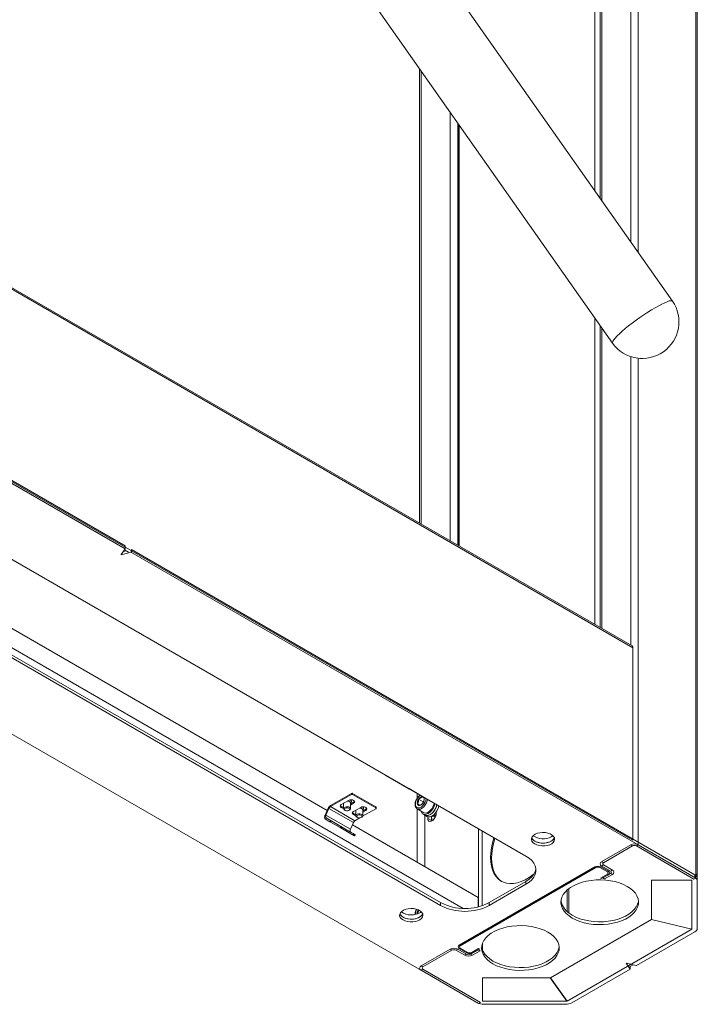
# Model space of a CAD drawing. Header units: millimetres. Extents: x -1884 to 4402, y -1985 to 3057.
# Tile 2 of 22: x -1450 to -1057, y -1985 to -1414. Entities that reach past the tile are written whole.
import ezdxf

# ---------------------------------------------------------------- set-up
doc = ezdxf.new("R2010")
doc.units = ezdxf.units.MM

msp = doc.modelspace()

# ---------------------------------------------------------------- linework, layer by layer
at = {"color": 7, "linetype": 'Continuous', "lineweight": 18}
for p, q in [((-1071.72, -1576.89), (-1376.11, -1144.35)), ((-1057.32, -1163.83), (-1057.32, -1910.16)), ((-1410.92, -1168.56), (-1106.39, -1601.29)), ((-1113.66, -1237.94), (-1113.66, -1517.29)), ((-1095.11, -1776.79), (-1680.25, -1439.01)), ((-1679.75, -1440.1), (-1094.62, -1777.89)), ((-1218.31, -1442.25), (-1218.31, -1705.67)), ((-1195.98, -1473.99), (-1195.98, -1718.57)), ((-1389, -1718.84), (-1715.58, -1530.3)), ((-1389, -1720.47), (-1715.58, -1531.94)), ((-1679.75, -1551.73), (-1094.62, -1889.51)), ((-1694.07, -1588.44), (-1156.67, -1898.68)), ((-1113.66, -1590.96), (-1113.66, -1766.09)), ((-1271.84, -1872.19), (-1742.86, -1600.28)), ((-1206.16, -1925.62), (-1743.56, -1615.38)), ((-1206.16, -1927.25), (-1743.56, -1617.02)), ((-1391.33, -1723.84), (-1388.98, -1720.53)), ((-1385.48, -1722.55), (-1391.2, -1723.91)), ((-1388.49, -1721.64), (-1390.02, -1722)), ((-1389.39, -1721.12), (-1386.95, -1722.53)), ((-1389, -1720.47), (-1389, -1718.84)), ((-1388.97, -1720.51), (-1388.97, -1719.8)), ((-1385.37, -1720.93), (-1385.37, -1722.57)), ((-1058.78, -1909.47), (-1385.37, -1720.93)), ((-1058.78, -1911.1), (-1385.37, -1722.57)), ((-1094.62, -1777.89), (-1094.62, -1889.51)), ((-1511.23, -1795.23), (-1184.65, -1983.76)), ((-1238.1, -1851.67), (-1238.1, -1851.75)), ((-1237.95, -1851.96), (-1224.51, -1859.71)), ((-1224.84, -1859.32), (-1224.86, -1859.31)), ((-1224.44, -1859.56), (-1224.84, -1859.32)), ((-1224.46, -1859.54), (-1224.44, -1859.56)), ((-1224.44, -1859.56), (-1217.66, -1863.47)), ((-1257.82, -1862.37), (-1269.91, -1869.34)), ((-1257.82, -1863.02), (-1269.91, -1870)), ((-1263.76, -1868.81), (-1259.51, -1866.37)), ((-1257.83, -1866.93), (-1257.83, -1866.67)), ((-1257.82, -1863.02), (-1257.82, -1862.37)), ((-1257.11, -1862.37), (-1257.11, -1863.02)), ((-1243.67, -1870.12), (-1257.11, -1862.37)), ((-1243.67, -1870.77), (-1257.11, -1863.02)), ((-1218.89, -1865.66), (-1218.88, -1865.61)), ((-1218.88, -1865.61), (-1218.84, -1865.59)), ((-1218.88, -1865.61), (-1216.26, -1867.12)), ((-1217.66, -1863.47), (-1217.64, -1863.48)), ((-1216.89, -1864.14), (-1216.86, -1864.12)), ((-1216.86, -1864.12), (-1216.83, -1864.14)), ((-1215.62, -1865.23), (-1215.6, -1865.25)), ((-1215.6, -1865.25), (-1215.61, -1865.3)), ((-1215.61, -1865.3), (-1215.6, -1865.71)), ((-1271.3, -1870.98), (-1273.03, -1874.85)), ((-1270.83, -1871.09), (-1272.57, -1874.95)), ((-1270.83, -1871.09), (-1271.3, -1870.98)), ((-1256.69, -1879.25), (-1270.83, -1871.09)), ((-1269.91, -1869.34), (-1269.91, -1870)), ((-1255.76, -1878.16), (-1269.91, -1870)), ((-1262.33, -1867.99), (-1262.33, -1871.16)), ((-1261.75, -1871.98), (-1261.39, -1872.18)), ((-1259.27, -1872.18), (-1258.92, -1871.98)), ((-1256.54, -1867.43), (-1258.33, -1868.46)), ((-1258.33, -1871.16), (-1258.33, -1867.9)), ((-1256.54, -1868.08), (-1258.33, -1869.11)), ((-1256.68, -1872.9), (-1252.44, -1870.45)), ((-1256.54, -1868.08), (-1256.54, -1867.43)), ((-1255.25, -1872.07), (-1255.25, -1875.25)), ((-1243.67, -1871.18), (-1251.35, -1875.61)), ((-1249.47, -1871.51), (-1251.25, -1872.54)), ((-1251.25, -1875.25), (-1251.25, -1871.98)), ((-1249.47, -1872.16), (-1251.25, -1873.19)), ((-1250.75, -1871.02), (-1250.75, -1870.76)), ((-1249.47, -1872.16), (-1249.47, -1871.51)), ((-1243.67, -1870.77), (-1243.67, -1870.12)), ((-1243.53, -1870.98), (-1243.53, -1870.33)), ((-1219.69, -1871.32), (-1215.88, -1873.52)), ((-1219.64, -1868.24), (-1219.63, -1868.19)), ((-1219.62, -1868.26), (-1219.64, -1868.24)), ((-1219.64, -1868.24), (-1217.97, -1869.2)), ((-1218.38, -1869.37), (-1218.41, -1869.35)), ((-1218.34, -1869.34), (-1218.38, -1869.37)), ((-1216.54, -1868.1), (-1216.26, -1867.12)), ((-1216.36, -1867.87), (-1216.4, -1867.9)), ((-1216.35, -1867.82), (-1216.36, -1867.87)), ((-1216.26, -1867.12), (-1215.83, -1866.81)), ((-1210.1, -1868.83), (-1209.9, -1867.95)), ((-1273.03, -1874.85), (-1272.57, -1874.95)), ((-1272.44, -1876.55), (-1272.84, -1877.25)), ((-1272.84, -1877.25), (-1270.25, -1878.74)), ((-1258.43, -1883.12), (-1272.57, -1874.95)), ((-1272.44, -1876.55), (-1269.85, -1878.05)), ((-1258.3, -1884.72), (-1272.44, -1876.55)), ((-1270.25, -1878.74), (-1269.85, -1878.05)), ((-1252.88, -1876.5), (-1255.76, -1878.16)), ((-1254.66, -1876.07), (-1254.31, -1876.27)), ((-1252.19, -1876.27), (-1251.84, -1876.07)), ((-1216.33, -1874.3), (-1215.19, -1874.96)), ((-1215.24, -1875.04), (-1214.11, -1875.7)), ((-1213.59, -1876.83), (-1213.59, -1875.91)), ((-1213.59, -1876.83), (-1211.47, -1878.05)), ((-1211.47, -1875.59), (-1211.47, -1878.05)), ((-1211.44, -1878.42), (-1211.47, -1878.05)), ((-1210.01, -1874.6), (-1209.33, -1874.99)), ((-1208.99, -1875.44), (-1208.89, -1875.38)), ((-1208.64, -1873.97), (-1208.64, -1873.05)), ((-1269.57, -1878.21), (-1269.97, -1878.91)), ((-1264.29, -1882.19), (-1269.97, -1878.91)), ((-1269.57, -1878.21), (-1263.89, -1881.49)), ((-1264.29, -1882.19), (-1263.89, -1881.49)), ((-1263.56, -1881.68), (-1263.96, -1882.37)), ((-1257.19, -1886.29), (-1263.96, -1882.37)), ((-1256.79, -1885.59), (-1263.56, -1881.68)), ((-1256.69, -1879.25), (-1258.43, -1883.12)), ((-1184.31, -1922.72), (-1257.29, -1880.59)), ((-1184.24, -1882.76), (-1184.24, -1928.09)), ((-1258.3, -1884.72), (-1255.71, -1886.21)), ((-1257.19, -1886.29), (-1256.79, -1885.59)), ((-1256.61, -1885.69), (-1257.01, -1886.39)), ((-1256.03, -1886.95), (-1257.01, -1886.39)), ((-1256.61, -1885.69), (-1255.63, -1886.26)), ((-1256.03, -1886.95), (-1255.63, -1886.26)), ((-1256.03, -1886.95), (-1255.63, -1886.26)), ((-1182.12, -1883.98), (-1182.12, -1927.49)), ((-1112.75, -1901.9), (-1095.93, -1892.19)), ((-1111.69, -1902.52), (-1094.86, -1892.8)), ((-1094.86, -1892.8), (-1095.93, -1892.19)), ((-1091.54, -1892.19), (-1092.6, -1892.8)), ((-1092.6, -1892.8), (-1059.29, -1912.03)), ((-1091.54, -1892.19), (-1058.23, -1911.42)), ((-1116.64, -1904.97), (-1195.27, -1950.36)), ((-1116.08, -1905.29), (-1194.71, -1950.68)), ((-1116.08, -1905.29), (-1116.64, -1904.97)), ((-1113.82, -1905.29), (-1113.25, -1904.97)), ((-1113.82, -1905.29), (-1109.43, -1907.82)), ((-1113.25, -1904.97), (-1108.87, -1907.5)), ((-1112.75, -1901.9), (-1111.69, -1902.52)), ((-1111.69, -1903.82), (-1112.75, -1904.43)), ((-1107.59, -1907.41), (-1112.75, -1904.43)), ((-1106.53, -1906.8), (-1111.69, -1903.82)), ((-1113.39, -1911.41), (-1109.43, -1909.13)), ((-1113.39, -1911.41), (-1112.83, -1911.74)), ((-1112.83, -1911.74), (-1108.87, -1909.46)), ((-1112.12, -1911.33), (-1107.59, -1908.72)), ((-1112.12, -1911.33), (-1111.06, -1911.95)), ((-1111.06, -1911.95), (-1106.53, -1909.33)), ((-1109.43, -1907.82), (-1108.87, -1907.5)), ((-1109.43, -1909.13), (-1108.87, -1909.46)), ((-1107.59, -1907.41), (-1106.53, -1906.8)), ((-1106.53, -1909.33), (-1107.59, -1908.72)), ((-1059.29, -1912.03), (-1058.23, -1911.42)), ((-1058.78, -1911.1), (-1058.78, -1909.47)), ((-1058.23, -1908.89), (-1058.23, -1911.42)), ((-1057.9, -1910.16), (-1057.32, -1910.16)), ((-1057.32, -1910.16), (-1057.32, -1911.51)), ((-1057.32, -1911.51), (-1057.32, -1913.14)), ((-1156.67, -1913.37), (-1177.88, -1925.62)), ((-1156.67, -1915.01), (-1177.88, -1927.25)), ((-1156.67, -1915.01), (-1156.67, -1913.37)), ((-1083.82, -1912.69), (-1083.82, -1935.38)), ((-1060.42, -1912.69), (-1083.82, -1912.69)), ((-1060.42, -1912.69), (-1060.42, -1940.97)), ((-1057.32, -1940.55), (-1057.32, -1913.14)), ((-1184.31, -1928.11), (-1184.31, -1922.72)), ((-1206.16, -1927.25), (-1206.16, -1925.62)), ((-1177.88, -1925.62), (-1177.88, -1927.25)), ((-1219.64, -1931.93), (-1219.63, -1931.88)), ((-1219.62, -1931.95), (-1219.64, -1931.93)), ((-1219.64, -1931.93), (-1219.34, -1932.11)), ((-1219.62, -1931.95), (-1219.56, -1932.19)), ((-1083.86, -1935.43), (-1142.5, -1969.29)), ((-1083.86, -1935.43), (-1060.46, -1941.03)), ((-1060.42, -1940.97), (-1083.82, -1935.38)), ((-1060.46, -1941.03), (-1132.81, -1982.79)), ((-1092.63, -1962.13), (-1058.78, -1942.59)), ((-1194.71, -1950.68), (-1195.27, -1950.36)), ((-1194.71, -1951.99), (-1195.27, -1952.32)), ((-1190.89, -1954.85), (-1195.27, -1952.32)), ((-1190.32, -1954.52), (-1194.71, -1951.99)), ((-1188.06, -1954.52), (-1184.1, -1952.24)), ((-1184.1, -1952.24), (-1183.54, -1952.56)), ((-1217.41, -1962.32), (-1200.58, -1952.6)), ((-1216.35, -1962.93), (-1199.52, -1953.21)), ((-1199.52, -1953.21), (-1200.58, -1952.6)), ((-1196.19, -1952.6), (-1197.25, -1953.21)), ((-1197.25, -1953.21), (-1192.09, -1956.19)), ((-1196.19, -1952.6), (-1191.03, -1955.58)), ((-1192.09, -1956.19), (-1191.03, -1955.58)), ((-1190.32, -1954.52), (-1190.89, -1954.85)), ((-1188.77, -1955.58), (-1184.24, -1952.97)), ((-1188.77, -1955.58), (-1187.71, -1956.19)), ((-1188.06, -1954.52), (-1187.5, -1954.85)), ((-1187.71, -1956.19), (-1183.18, -1953.58)), ((-1187.5, -1954.85), (-1183.54, -1952.56)), ((-1183.18, -1953.58), (-1184.24, -1952.97)), ((-1217.41, -1962.32), (-1216.35, -1962.93)), ((-1096.23, -1964.16), (-1098.59, -1960.85)), ((-1098.46, -1960.78), (-1092.73, -1962.14)), ((-1096.58, -1962.93), (-1094.49, -1961.72)), ((-1096.23, -1964.18), (-1096.23, -1962.72)), ((-1216.35, -1964.24), (-1217.41, -1964.85)), ((-1184.09, -1984.08), (-1217.41, -1964.85)), ((-1183.03, -1983.47), (-1216.35, -1964.24)), ((-1142.59, -1969.31), (-1181.9, -1969.31)), ((-1181.9, -1969.31), (-1181.9, -1982.82)), ((-1142.59, -1969.31), (-1132.9, -1982.82)), ((-1132.81, -1982.79), (-1142.5, -1969.29)), ((-1130.1, -1983.76), (-1096.26, -1964.22)), ((-1184.09, -1984.08), (-1183.03, -1983.47)), ((-1132.9, -1982.82), (-1181.9, -1982.82)), ((-1181.11, -1984.61), (-1133.63, -1984.61))]:
    msp.add_line(p, q, dxfattribs=at)
at = {"color": 8, "linetype": 'Continuous', "lineweight": 18}
for p, q in [((-1091.54, -1144.08), (-1091.54, -1548.72)), ((-1058.23, -1163.31), (-1058.23, -1908.89)), ((-1095.93, -1209.65), (-1095.93, -1542.49)), ((-1112.75, -1236.49), (-1112.75, -1518.58)), ((-1116.64, -1242.69), (-1116.64, -1513.05)), ((-1217.41, -1443.54), (-1217.41, -1706.2)), ((-1200.58, -1467.46), (-1200.58, -1715.91)), ((-1196.19, -1473.69), (-1196.19, -1718.44)), ((-1195.27, -1718.97), (-1195.27, -1474.99)), ((-1116.64, -1586.73), (-1116.64, -1764.37)), ((-1112.75, -1592.25), (-1112.75, -1766.61)), ((-1192.97, -1928.99), (-1749.34, -1607.8)), ((-1095.93, -1609.03), (-1095.93, -1776.33)), ((-1091.54, -1610), (-1091.54, -1892.19)), ((-1391.2, -1723.66), (-1391.2, -1723.91)), ((-1385.48, -1722.55), (-1385.48, -1721.92)), ((-1219.74, -1862.27), (-1219.74, -1865.17)), ((-1213.92, -1866.62), (-1213.72, -1865.74)), ((-1219.74, -1871.24), (-1219.74, -1902.27)), ((-1215.21, -1904.88), (-1215.21, -1875.06)), ((-1131.72, -1917.49), (-1131.72, -1931.71)), ((-1132.85, -1918.42), (-1132.85, -1930.78)), ((-1181.9, -1949.37), (-1181.9, -1952.9)), ((-1096.23, -1964.16), (-1096.23, -1962.73))]:
    msp.add_line(p, q, dxfattribs=at)
at = {"color": 7, "linetype": 'Continuous', "lineweight": 18, "flags": 128}
for points in [[(-1071.72, -1576.89), (-1072.05, -1576.68), (-1072.69, -1576.65), (-1073.61, -1576.83), (-1074.79, -1577.22), (-1076.22, -1577.82), (-1077.87, -1578.6), (-1079.71, -1579.57), (-1081.71, -1580.7), (-1083.83, -1581.97), (-1086.05, -1583.37), (-1088.31, -1584.86), (-1090.59, -1586.43), (-1092.84, -1588.04), (-1095.03, -1589.67), (-1097.12, -1591.29), (-1099.06, -1592.87), (-1100.84, -1594.38), (-1102.42, -1595.81), (-1103.76, -1597.12), (-1104.86, -1598.3), (-1105.68, -1599.31), (-1106.22, -1600.15), (-1106.47, -1600.81), (-1106.42, -1601.26), (-1106.39, -1601.29)], [(-1086.05, -1583.37), (-1083.83, -1581.97), (-1081.71, -1580.7), (-1079.71, -1579.57), (-1077.87, -1578.6), (-1076.22, -1577.82), (-1074.79, -1577.22), (-1073.61, -1576.83), (-1072.69, -1576.65), (-1072.05, -1576.68), (-1071.72, -1576.89)], [(-1106.39, -1601.3), (-1106.42, -1601.26), (-1106.47, -1600.81), (-1106.22, -1600.15), (-1105.68, -1599.31), (-1104.86, -1598.3), (-1103.76, -1597.12), (-1102.42, -1595.81), (-1100.84, -1594.38), (-1099.06, -1592.87), (-1097.12, -1591.29), (-1095.03, -1589.67), (-1092.84, -1588.04), (-1090.59, -1586.43), (-1088.31, -1584.86), (-1086.05, -1583.37)], [(-1391.2, -1723.91), (-1391.23, -1723.92), (-1391.26, -1723.92), (-1391.29, -1723.91), (-1391.31, -1723.9), (-1391.33, -1723.89), (-1391.34, -1723.87), (-1391.34, -1723.86), (-1391.33, -1723.84)], [(-1388.98, -1720.53), (-1388.97, -1720.53), (-1388.97, -1720.52), (-1388.97, -1720.51), (-1388.97, -1720.5), (-1388.97, -1720.49), (-1388.98, -1720.48), (-1388.99, -1720.48), (-1389, -1720.47)], [(-1260.17, -1866.74), (-1260.01, -1866.76), (-1259.28, -1866.91), (-1258.71, -1867.22), (-1258.39, -1867.63), (-1258.33, -1867.9)], [(-1259.51, -1866.37), (-1258.83, -1866.1), (-1258.03, -1866.01), (-1257.22, -1866.1), (-1256.54, -1866.37), (-1256.09, -1866.76), (-1255.93, -1867.22), (-1256.09, -1867.69), (-1256.54, -1868.08)], [(-1258.38, -1866.03), (-1258.3, -1866.09), (-1257.9, -1866.6), (-1257.87, -1867.16), (-1258.21, -1867.69), (-1258.34, -1867.8)], [(-1258.11, -1866.01), (-1257.9, -1866.34), (-1257.83, -1866.67)], [(-1216.46, -1864.16), (-1216.6, -1864.14), (-1216.83, -1864.14)], [(-1262.33, -1870.88), (-1263.07, -1870.79), (-1263.76, -1870.53), (-1264.21, -1870.14), (-1264.37, -1869.67), (-1264.21, -1869.21), (-1263.76, -1868.81)], [(-1261.75, -1871.98), (-1261.96, -1871.83), (-1262.28, -1871.42), (-1262.31, -1870.97), (-1262.03, -1870.55), (-1261.5, -1870.22)], [(-1261.21, -1870.87), (-1260.67, -1870.73), (-1260.09, -1870.72), (-1259.54, -1870.83), (-1259.11, -1871.07), (-1258.87, -1871.37), (-1258.85, -1871.71), (-1259.06, -1872.03), (-1259.46, -1872.27), (-1259.99, -1872.41), (-1260.58, -1872.42), (-1261.13, -1872.3), (-1261.55, -1872.07), (-1261.79, -1871.77), (-1261.81, -1871.43), (-1261.61, -1871.11), (-1261.21, -1870.87)], [(-1261.5, -1870.22), (-1260.79, -1870.04), (-1260.01, -1870.02), (-1259.28, -1870.18), (-1258.71, -1870.49), (-1258.39, -1870.9), (-1258.36, -1871.35), (-1258.64, -1871.77), (-1258.92, -1871.98)], [(-1256.01, -1866.9), (-1256.09, -1867.03), (-1256.54, -1867.43)], [(-1253.11, -1870.83), (-1252.92, -1870.85), (-1252.19, -1871), (-1251.62, -1871.31), (-1251.3, -1871.72), (-1251.25, -1871.98)], [(-1252.44, -1870.45), (-1251.76, -1870.18), (-1250.96, -1870.09), (-1250.15, -1870.18), (-1249.47, -1870.45), (-1249.02, -1870.84), (-1248.86, -1871.3), (-1249.02, -1871.77), (-1249.47, -1872.16)], [(-1251.31, -1870.11), (-1251.22, -1870.18), (-1250.81, -1870.69), (-1250.78, -1871.25), (-1251.13, -1871.78), (-1251.26, -1871.89)], [(-1251.03, -1870.09), (-1250.81, -1870.43), (-1250.75, -1870.76)], [(-1248.93, -1870.98), (-1249.02, -1871.12), (-1249.47, -1871.51)], [(-1209.38, -1868.25), (-1209.4, -1868.37), (-1209.84, -1869.7), (-1210.48, -1871), (-1211.31, -1872.19), (-1212.26, -1873.19), (-1213.28, -1873.95), (-1214.3, -1874.43), (-1215.27, -1874.58), (-1216.13, -1874.4), (-1216.81, -1873.91), (-1217.29, -1873.13), (-1217.44, -1872.62)], [(-1215.88, -1873.52), (-1215.72, -1873.6), (-1214.92, -1873.76), (-1214, -1873.57), (-1213.04, -1873.06), (-1212.1, -1872.27), (-1211.26, -1871.24), (-1210.58, -1870.07), (-1210.1, -1868.83)], [(-1208.19, -1868.94), (-1208.23, -1869.1), (-1208.69, -1870.47), (-1209.38, -1871.81), (-1210.25, -1873.02), (-1211.24, -1874.03), (-1212.3, -1874.78), (-1213.35, -1875.21), (-1214.34, -1875.32), (-1215.19, -1875.07), (-1215.74, -1874.64)], [(-1208.22, -1868.8), (-1208.24, -1868.86), (-1208.64, -1870.19), (-1209.26, -1871.5), (-1210.07, -1872.7), (-1211.01, -1873.73), (-1212.02, -1874.53), (-1213.05, -1875.04), (-1214.03, -1875.23), (-1214.9, -1875.09), (-1215.19, -1874.96)], [(-1207.06, -1869.59), (-1207.1, -1869.75), (-1207.56, -1871.13), (-1208.25, -1872.46), (-1209.12, -1873.67), (-1210.11, -1874.68), (-1211.17, -1875.43), (-1212.22, -1875.87), (-1213.21, -1875.97), (-1214.06, -1875.73), (-1214.11, -1875.7)], [(-1273.03, -1874.85), (-1273.18, -1875.23), (-1273.28, -1875.61), (-1273.33, -1875.97), (-1273.33, -1876.31), (-1273.28, -1876.62), (-1273.18, -1876.88), (-1273.03, -1877.09), (-1272.84, -1877.25)], [(-1272.57, -1874.95), (-1272.67, -1875.21), (-1272.73, -1875.46), (-1272.77, -1875.7), (-1272.77, -1875.93), (-1272.73, -1876.14), (-1272.67, -1876.31), (-1272.57, -1876.45), (-1272.44, -1876.55)], [(-1269.85, -1878.05), (-1269.82, -1878.07), (-1269.79, -1878.08), (-1269.76, -1878.1), (-1269.73, -1878.12), (-1269.69, -1878.14), (-1269.65, -1878.17), (-1269.61, -1878.19), (-1269.57, -1878.21)], [(-1255.25, -1874.97), (-1256, -1874.87), (-1256.68, -1874.61), (-1257.14, -1874.22), (-1257.3, -1873.75), (-1257.14, -1873.29), (-1256.68, -1872.9)], [(-1254.66, -1876.07), (-1254.88, -1875.92), (-1255.2, -1875.51), (-1255.22, -1875.06), (-1254.95, -1874.64), (-1254.41, -1874.31)], [(-1254.12, -1874.96), (-1253.59, -1874.82), (-1253, -1874.8), (-1252.46, -1874.92), (-1252.03, -1875.16), (-1251.79, -1875.46), (-1251.77, -1875.8), (-1251.98, -1876.12), (-1252.38, -1876.36), (-1252.91, -1876.5), (-1253.49, -1876.51), (-1254.04, -1876.39), (-1254.47, -1876.16), (-1254.71, -1875.86), (-1254.73, -1875.52), (-1254.52, -1875.2), (-1254.12, -1874.96)], [(-1254.41, -1874.31), (-1253.7, -1874.13), (-1252.92, -1874.11), (-1252.19, -1874.27), (-1251.62, -1874.58), (-1251.3, -1874.99), (-1251.28, -1875.44), (-1251.55, -1875.86), (-1251.84, -1876.07)], [(-1213.59, -1876.83), (-1213.44, -1877.72), (-1213.01, -1878.33), (-1212.35, -1878.59), (-1211.54, -1878.46), (-1210.68, -1877.96), (-1209.88, -1877.16), (-1209.22, -1876.14), (-1208.79, -1875.03), (-1208.64, -1873.97)], [(-1269.97, -1878.91), (-1270.01, -1878.88), (-1270.05, -1878.86), (-1270.09, -1878.84), (-1270.13, -1878.81), (-1270.16, -1878.79), (-1270.19, -1878.78), (-1270.22, -1878.76), (-1270.25, -1878.74)], [(-1263.96, -1882.37), (-1264, -1882.35), (-1264.04, -1882.33), (-1264.08, -1882.31), (-1264.12, -1882.28), (-1264.16, -1882.26), (-1264.2, -1882.23), (-1264.24, -1882.21), (-1264.29, -1882.19)], [(-1263.89, -1881.49), (-1263.84, -1881.52), (-1263.8, -1881.54), (-1263.76, -1881.57), (-1263.72, -1881.59), (-1263.68, -1881.61), (-1263.64, -1881.64), (-1263.6, -1881.66), (-1263.56, -1881.68)], [(-1258.43, -1883.12), (-1258.52, -1883.37), (-1258.59, -1883.62), (-1258.63, -1883.87), (-1258.63, -1884.1), (-1258.59, -1884.3), (-1258.52, -1884.48), (-1258.43, -1884.62), (-1258.3, -1884.72)], [(-1257.01, -1886.39), (-1257.02, -1886.38), (-1257.03, -1886.37), (-1257.05, -1886.36), (-1257.07, -1886.35), (-1257.09, -1886.34), (-1257.12, -1886.32), (-1257.15, -1886.3), (-1257.19, -1886.29)], [(-1256.79, -1885.59), (-1256.75, -1885.61), (-1256.72, -1885.63), (-1256.69, -1885.65), (-1256.67, -1885.66), (-1256.65, -1885.67), (-1256.63, -1885.68), (-1256.62, -1885.69), (-1256.61, -1885.69)], [(-1256.03, -1886.95), (-1256.03, -1886.95), (-1256.03, -1886.95)], [(-1255.63, -1886.26), (-1255.63, -1886.26), (-1255.63, -1886.26), (-1255.63, -1886.26), (-1255.64, -1886.25), (-1255.65, -1886.25), (-1255.66, -1886.24), (-1255.68, -1886.23), (-1255.71, -1886.21)], [(-1151.87, -1908.92), (-1152.53, -1909.43), (-1154.81, -1911.04), (-1157.11, -1912.37), (-1159.39, -1913.4), (-1161.63, -1914.12), (-1163.81, -1914.53), (-1165.9, -1914.62), (-1167.86, -1914.39), (-1169.69, -1913.84), (-1171.36, -1912.98), (-1172.85, -1911.82), (-1174.14, -1910.36), (-1175.21, -1908.64), (-1176.06, -1906.67), (-1176.68, -1904.47), (-1177.05, -1902.07), (-1177.17, -1899.49), (-1177.05, -1896.77), (-1176.68, -1893.94), (-1176.06, -1891.03), (-1175.21, -1888.07), (-1175.18, -1887.99)], [(-1170.67, -1913.38), (-1170.79, -1913.31), (-1172.28, -1912.14), (-1173.57, -1910.69), (-1174.65, -1908.97), (-1175.5, -1907), (-1176.11, -1904.79), (-1176.48, -1902.39), (-1176.61, -1899.82), (-1176.48, -1897.09), (-1176.11, -1894.26), (-1175.5, -1891.35), (-1174.65, -1888.4), (-1174.62, -1888.31)], [(-1151.54, -1891.64), (-1152.51, -1890.93), (-1153.17, -1890.11), (-1153.49, -1889.22), (-1153.45, -1888.32), (-1153.04, -1887.44), (-1152.3, -1886.65), (-1151.25, -1885.97), (-1149.97, -1885.45), (-1148.51, -1885.12), (-1146.96, -1884.99), (-1145.4, -1885.07), (-1143.91, -1885.35), (-1142.58, -1885.83), (-1141.47, -1886.46), (-1140.65, -1887.24), (-1140.16, -1888.09), (-1140.02, -1889), (-1140.25, -1889.89), (-1140.83, -1890.73), (-1141.72, -1891.47), (-1142.89, -1892.07), (-1144.27, -1892.5), (-1145.79, -1892.74), (-1147.35, -1892.76), (-1148.89, -1892.58), (-1150.31, -1892.2), (-1151.54, -1891.64)], [(-1141.99, -1890), (-1143.22, -1890.57), (-1144.64, -1890.95), (-1146.18, -1891.13), (-1147.74, -1891.1), (-1149.26, -1890.87), (-1150.64, -1890.44), (-1151.81, -1889.84), (-1152.71, -1889.1), (-1153.29, -1888.26), (-1153.37, -1888.07)], [(-1140.17, -1888.07), (-1140.25, -1888.26), (-1140.83, -1889.1), (-1141.72, -1889.84), (-1142.89, -1890.44), (-1144.27, -1890.87), (-1145.79, -1891.1), (-1147.35, -1891.13), (-1148.89, -1890.95), (-1150.31, -1890.57), (-1151.54, -1890)], [(-1141.02, -1886.84), (-1141.02, -1886.84), (-1141.99, -1887.55)], [(-1156.67, -1898.68), (-1154.8, -1899.92), (-1153.25, -1901.31), (-1152.07, -1902.81), (-1151.27, -1904.39), (-1150.86, -1906.02), (-1150.86, -1907.67), (-1151.27, -1909.3), (-1152.07, -1910.88), (-1153.25, -1912.38), (-1154.8, -1913.76), (-1156.67, -1915.01)], [(-1156.67, -1913.37), (-1154.8, -1912.13), (-1153.25, -1910.74), (-1152.07, -1909.24), (-1151.27, -1907.66), (-1150.86, -1906.03), (-1150.86, -1906.03)], [(-1057.44, -1910.87), (-1057.38, -1910.65), (-1057.32, -1910.16)], [(-1097.98, -1916.23), (-1096.11, -1917.46), (-1094.52, -1918.8), (-1093.24, -1920.26), (-1092.28, -1921.79), (-1091.66, -1923.38), (-1091.4, -1925.01), (-1091.49, -1926.64), (-1091.93, -1928.25), (-1092.72, -1929.82), (-1093.84, -1931.31), (-1095.28, -1932.72), (-1097.01, -1934.01), (-1099.01, -1935.16), (-1101.24, -1936.16), (-1103.67, -1936.99), (-1106.26, -1937.64), (-1108.98, -1938.09), (-1111.77, -1938.35), (-1114.59, -1938.4), (-1117.41, -1938.25), (-1120.16, -1937.89), (-1122.82, -1937.34), (-1125.34, -1936.6), (-1127.68, -1935.68), (-1129.8, -1934.6), (-1131.66, -1933.38), (-1133.25, -1932.03), (-1134.54, -1930.57), (-1135.49, -1929.04), (-1136.11, -1927.45), (-1136.38, -1925.82), (-1136.29, -1924.19), (-1135.84, -1922.58), (-1135.06, -1921.02), (-1133.93, -1919.52), (-1132.5, -1918.12), (-1130.76, -1916.83), (-1128.77, -1915.67), (-1126.53, -1914.67), (-1124.1, -1913.84), (-1121.51, -1913.2), (-1118.79, -1912.74), (-1116, -1912.48), (-1113.18, -1912.43), (-1110.37, -1912.59), (-1107.61, -1912.94), (-1104.95, -1913.5), (-1102.43, -1914.24), (-1100.1, -1915.15), (-1097.98, -1916.23)], [(-1227.91, -1935.72), (-1228.88, -1935.01), (-1229.54, -1934.19), (-1229.86, -1933.31), (-1229.81, -1932.4), (-1229.41, -1931.53), (-1228.66, -1930.73), (-1227.62, -1930.06), (-1226.34, -1929.54), (-1224.88, -1929.2), (-1223.33, -1929.07), (-1221.77, -1929.15), (-1220.28, -1929.44), (-1218.95, -1929.91), (-1217.84, -1930.55), (-1217.02, -1931.32), (-1216.52, -1932.18), (-1216.39, -1933.08), (-1216.61, -1933.98), (-1217.19, -1934.82), (-1218.09, -1935.56), (-1219.26, -1936.16), (-1220.64, -1936.59), (-1222.16, -1936.82), (-1223.72, -1936.85), (-1225.26, -1936.67), (-1226.68, -1936.28), (-1227.91, -1935.72)], [(-1091.43, -1924.6), (-1091.49, -1925.01), (-1091.93, -1926.62), (-1092.72, -1928.18), (-1093.84, -1929.68), (-1095.28, -1931.08), (-1097.01, -1932.37), (-1099.01, -1933.53), (-1101.24, -1934.53), (-1103.67, -1935.36), (-1106.26, -1936), (-1108.98, -1936.46), (-1111.77, -1936.71), (-1114.59, -1936.77), (-1117.41, -1936.61), (-1120.16, -1936.26), (-1122.82, -1935.7), (-1125.34, -1934.96), (-1127.68, -1934.05), (-1129.8, -1932.97), (-1131.66, -1931.74), (-1133.25, -1930.39), (-1134.54, -1928.94), (-1135.49, -1927.41), (-1136.11, -1925.81), (-1136.34, -1924.6)], [(-1216.53, -1932.15), (-1217.02, -1932.98), (-1217.84, -1933.75), (-1218.95, -1934.39), (-1220.28, -1934.87), (-1221.77, -1935.15), (-1223.33, -1935.23), (-1224.88, -1935.1), (-1226.34, -1934.76), (-1227.62, -1934.25), (-1228.66, -1933.57), (-1229.41, -1932.77), (-1229.73, -1932.15)], [(-1217.41, -1930.95), (-1217.84, -1931.3), (-1218.95, -1931.94), (-1220.28, -1932.42), (-1221.77, -1932.7), (-1223.33, -1932.78), (-1224.88, -1932.65), (-1226.34, -1932.32), (-1227.62, -1931.8), (-1228.66, -1931.12), (-1228.88, -1930.93)], [(-1216.53, -1932.15), (-1216.61, -1932.34), (-1217.19, -1933.18), (-1218.09, -1933.93), (-1219.26, -1934.53), (-1220.64, -1934.96), (-1222.16, -1935.19), (-1223.72, -1935.22), (-1225.26, -1935.03), (-1226.68, -1934.65), (-1227.91, -1934.09)], [(-1143.94, -1942.76), (-1142.07, -1943.99), (-1140.48, -1945.34), (-1139.2, -1946.79), (-1138.24, -1948.33), (-1137.63, -1949.92), (-1137.36, -1951.54), (-1137.45, -1953.17), (-1137.89, -1954.78), (-1138.68, -1956.35), (-1139.8, -1957.85), (-1141.24, -1959.25), (-1142.97, -1960.54), (-1144.97, -1961.69), (-1147.2, -1962.69), (-1149.63, -1963.52), (-1152.23, -1964.17), (-1154.94, -1964.63), (-1157.73, -1964.88), (-1160.55, -1964.93), (-1163.37, -1964.78), (-1166.13, -1964.42), (-1168.78, -1963.87), (-1171.3, -1963.13), (-1173.64, -1962.21), (-1175.76, -1961.13), (-1177.63, -1959.91), (-1179.21, -1958.56), (-1180.5, -1957.11), (-1181.45, -1955.57), (-1182.07, -1953.98), (-1182.34, -1952.36), (-1182.25, -1950.73), (-1181.81, -1949.12), (-1181.02, -1947.55), (-1179.9, -1946.05), (-1178.46, -1944.65), (-1176.73, -1943.36), (-1174.73, -1942.21), (-1172.49, -1941.21), (-1170.06, -1940.38), (-1167.47, -1939.73), (-1164.76, -1939.27), (-1161.97, -1939.02), (-1159.14, -1938.97), (-1156.33, -1939.12), (-1153.57, -1939.48), (-1150.91, -1940.03), (-1148.39, -1940.77), (-1146.06, -1941.69), (-1143.94, -1942.76)], [(-1137.39, -1951.13), (-1137.45, -1951.54), (-1137.89, -1953.15), (-1138.68, -1954.72), (-1139.8, -1956.21), (-1141.24, -1957.62), (-1142.97, -1958.91), (-1144.97, -1960.06), (-1147.2, -1961.06), (-1149.63, -1961.89), (-1152.23, -1962.54), (-1154.94, -1962.99), (-1157.73, -1963.25), (-1160.55, -1963.3), (-1163.37, -1963.15), (-1166.13, -1962.79), (-1168.78, -1962.24), (-1171.3, -1961.5), (-1173.64, -1960.58), (-1175.76, -1959.5), (-1177.63, -1958.28), (-1179.21, -1956.93), (-1180.5, -1955.47), (-1181.45, -1953.94), (-1182.07, -1952.35), (-1182.3, -1951.13)], [(-1098.59, -1960.85), (-1098.6, -1960.84), (-1098.6, -1960.82), (-1098.59, -1960.8), (-1098.57, -1960.79), (-1098.55, -1960.78), (-1098.52, -1960.78), (-1098.49, -1960.77), (-1098.46, -1960.78)], [(-1096.26, -1964.22), (-1096.25, -1964.22), (-1096.24, -1964.21), (-1096.23, -1964.2), (-1096.23, -1964.19), (-1096.23, -1964.18), (-1096.23, -1964.18), (-1096.23, -1964.17), (-1096.23, -1964.16)]]:
    msp.add_lwpolyline(points, dxfattribs=at)
at = {"color": 8, "linetype": 'Continuous', "lineweight": 18, "flags": 128}
for points in [[(-1217.9, -1863.33), (-1218.63, -1863.93), (-1219.42, -1864.85), (-1220.06, -1865.92), (-1220.5, -1867.07), (-1220.72, -1868.18), (-1220.68, -1869.18), (-1220.39, -1869.98), (-1219.88, -1870.52), (-1219.18, -1870.75), (-1218.36, -1870.66), (-1217.48, -1870.25), (-1216.61, -1869.56), (-1215.82, -1868.64), (-1215.18, -1867.56), (-1214.73, -1866.42), (-1214.73, -1866.42)], [(-1219.67, -1871.33), (-1219.54, -1871.4), (-1218.74, -1871.55), (-1217.82, -1871.37), (-1216.86, -1870.86), (-1215.92, -1870.06), (-1215.08, -1869.04), (-1214.39, -1867.86), (-1213.92, -1866.62)], [(-1214.73, -1866.42), (-1214.52, -1865.31), (-1214.52, -1865.28)]]:
    msp.add_lwpolyline(points, dxfattribs=at)
at = {"color": 7, "linetype": 'Continuous', "lineweight": 18}
for centre, radius, start, end in [((-1089.17, -1588.93), 21.2, 215.6839, 34.5863), ((-1385.44, -1722.7), 0.156, 62.8506, 103.9773), ((-1095.79, -1777.76), 1.18, 353.7012, 54.9867), ((-1237.87, -1851.75), 0.219, 160.6271, 249.4089), ((-1224.16, -1859.03), 0.769, 242.6752, 279.6441), ((-1260.04, -1868.17), 1.6, 40.5183, 84.6924), ((-1257.46, -1863.05), 0.769, 62.6097, 117.3903), ((-1257.46, -1863.7), 0.769, 62.6097, 117.3903), ((-1215.61, -1867.99), 4.02, 144.6826, 182.9184), ((-1216.14, -1867.2), 3.15, 103.9044, 149.1382), ((-1219.63, -1865.5), 4.02, 324.6826, 2.9184), ((-1217.03, -1865.38), 1.42, 6.2097, 41.0652), ((-1267.96, -1872.4), 3.62, 122.4424, 156.9221), ((-1268.61, -1872.04), 2.42, 122.4424, 156.9221), ((-1262.57, -1868.14), 2.1, 214.9645, 276.4058), ((-1252.96, -1872.27), 1.6, 40.5657, 85.2497), ((-1243.78, -1870.35), 0.251, 5.6948, 65.6253), ((-1243.75, -1870.98), 0.218, 290.7834, 69.2166), ((-1218.49, -1868.23), 1.12, 181.5688, 274.5666), ((-1219.1, -1866.29), 3.15, 283.9044, 329.1382), ((-1212.54, -1869.67), 4.28, 142.2125, 157.7929), ((-1255.49, -1872.22), 2.11, 214.9845, 276.6571), ((-1254.47, -1880.2), 2.42, 122.4424, 156.9221), ((-1210.87, -1874.1), 3.09, 258.7684, 291.5014), ((-1210.3, -1873.69), 2.18, 239.0978, 306.7377), ((-1210.16, -1872.92), 2.25, 256.8155, 310.3511), ((-1149.83, -1886.56), 3.84, 203.0276, 243.5756), ((-1146.69, -1878.93), 9.83, 233.6574, 298.5787), ((-1143.7, -1886.56), 3.84, 296.4244, 336.9724), ((-1093.73, -1896.42), 4.76, 62.6097, 117.3903), ((-1093.73, -1894.98), 2.46, 62.6097, 117.3903), ((-1114.95, -1908.24), 3.69, 62.6097, 117.3903), ((-1114.95, -1907.48), 2.46, 62.6097, 117.3903), ((-1112.27, -1903.17), 1.35, 110.7834, 249.2166), ((-1111.45, -1903.17), 0.699, 110.7834, 249.2166), ((-1109.68, -1908.48), 0.699, 290.7834, 69.2166), ((-1109.24, -1908.48), 1.05, 290.7834, 69.2166), ((-1107.84, -1908.07), 0.699, 290.7834, 69.2166), ((-1107.01, -1908.07), 1.35, 290.7834, 69.2166), ((-1059.82, -1913.39), 2.51, 5.6948, 65.6253), ((-1058.87, -1910.31), 1.56, 5.6948, 65.6253), ((-1059.51, -1911.63), 2.19, 3.1628, 54.2306), ((-1192.02, -1898.46), 30.62, 242.4914, 297.5086), ((-1192.02, -1900.1), 30.62, 242.4914, 297.5086), ((-1226.2, -1930.65), 3.84, 203.0276, 243.5756), ((-1215.92, -1931.63), 3.71, 150.8182, 183.9146), ((-1059.82, -1940.3), 2.51, 294.3747, 354.3052), ((-1198.39, -1956.83), 4.76, 62.6097, 117.3903), ((-1194.9, -1951.34), 1.05, 110.7834, 249.2166), ((-1194.46, -1951.34), 0.699, 110.7834, 249.2166), ((-1198.39, -1955.4), 2.46, 62.6097, 117.3903), ((-1189.9, -1951.96), 4.76, 242.6097, 297.3903), ((-1189.9, -1953.4), 2.46, 242.6097, 297.3903), ((-1189.19, -1951.57), 3.69, 242.6097, 297.3903), ((-1189.19, -1952.34), 2.46, 242.6097, 297.3903), ((-1216.93, -1963.58), 1.35, 110.7834, 249.2166), ((-1216.1, -1963.58), 0.699, 110.7834, 249.2166), ((-1092.7, -1961.99), 0.156, 256.0227, 297.1494), ((-1181.26, -1977.39), 7.21, 241.9598, 271.1441), ((-1133.49, -1977.39), 7.21, 268.8559, 298.0402)]:
    msp.add_arc(centre, radius, start, end, dxfattribs=at)
at = {"color": 8, "linetype": 'Continuous', "lineweight": 18}
msp.add_arc((-1214.71, -1932.35), 6.01, 151.8239, 181.6372, dxfattribs=at)
at = {"color": 7, "linetype": 'Continuous', "lineweight": 18}
for points, knots in [([(-1218.03, -1863.25), (-1218.28, -1863.45), (-1218.83, -1863.9), (-1219.57, -1864.83), (-1220.22, -1865.92), (-1220.67, -1867.08), (-1220.91, -1868.24), (-1220.92, -1869.34), (-1220.67, -1870.26), (-1220.24, -1870.96), (-1219.83, -1871.2), (-1219.65, -1871.31)], [0, 0, 0, 0, 0.099327, 0.217143, 0.334721, 0.452529, 0.570996, 0.690756, 0.811974, 0.916615, 1, 1, 1, 1]), ([(-1219.63, -1868.19), (-1219.56, -1868.11), (-1219.31, -1867.81), (-1218.97, -1867.16), (-1218.86, -1866.32), (-1218.88, -1865.83), (-1218.89, -1865.66)], [0, 0, 0, 0, 0.121921, 0.483538, 0.829305, 1, 1, 1, 1]), ([(-1218.84, -1865.59), (-1218.45, -1865.44), (-1217.76, -1865.2), (-1217.17, -1864.63), (-1216.97, -1864.29), (-1216.89, -1864.14)], [0, 0, 0, 0, 0.440543, 0.765257, 1, 1, 1, 1]), ([(-1216.83, -1864.14), (-1216.54, -1864.36), (-1216.05, -1864.74), (-1215.71, -1865.08), (-1215.65, -1865.18), (-1215.62, -1865.23)], [0, 0, 0, 0, 0.440543, 0.765257, 1, 1, 1, 1]), ([(-1218.41, -1869.35), (-1218.47, -1869.26), (-1218.57, -1869.1), (-1219.09, -1868.66), (-1219.46, -1868.38), (-1219.62, -1868.26)], [0, 0, 0, 0, 0.440543, 0.765257, 1, 1, 1, 1]), ([(-1217.41, -1868.92), (-1217.51, -1868.99), (-1217.78, -1869.17), (-1218.13, -1869.28), (-1218.34, -1869.34)], [0, 0, 0, 0, 0.376589, 1, 1, 1, 1]), ([(-1220.11, -1929.5), (-1220.14, -1929.54), (-1220.38, -1929.94), (-1220.65, -1930.77), (-1220.9, -1931.77), (-1220.88, -1932.33), (-1220.87, -1932.54)], [0, 0, 0, 0, 0.041359, 0.411761, 0.784239, 1, 1, 1, 1]), ([(-1219.63, -1931.88), (-1219.56, -1931.8), (-1219.32, -1931.5), (-1218.98, -1930.91), (-1218.93, -1930.29), (-1218.9, -1930.03)], [0, 0, 0, 0, 0.159739, 0.633524, 1, 1, 1, 1])]:
    msp.add_open_spline(points, degree=3, knots=knots, dxfattribs=at)

doc.saveas('drawing.dxf')
